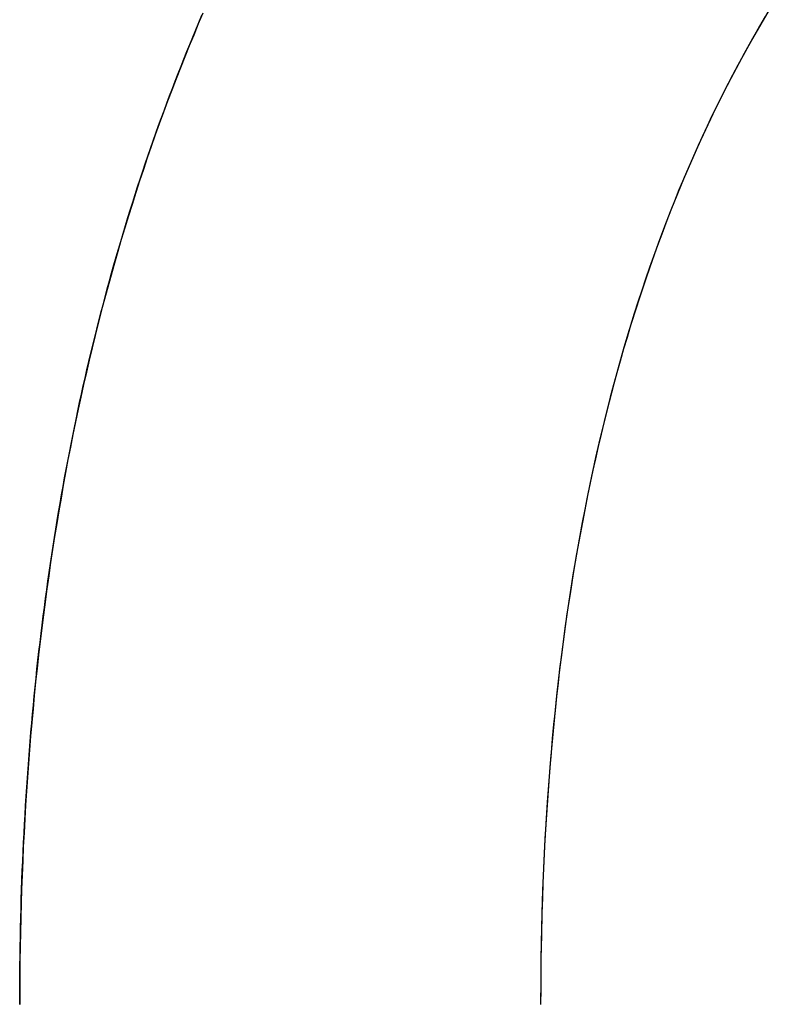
# Model space of a CAD drawing. Extents: x -3.81 to 3.81, y -1.89 to 1.9.
# Tile 85 of 149: x -0.0666 to -0.0458, y 1.2152 to 1.2426. Entities that reach past the tile are written whole.
import ezdxf

# ---------------------------------------------------------------- set-up
doc = ezdxf.new("R2010")
doc.units = 0
doc.layers.get('0').update_dxf_attribs({"linetype": 'CONTINUOUS'})

# ---------------------------------------------------------------- blocks, each defined once
blk = doc.blocks.new('*U1')
for p, q in [((-0.066601, 1.215173, 4.21), (-0.066601, 1.215173, 4.2098)), ((-0.066601, 1.215173, 4.21), (-0.066601, 1.215173, 4.2098)), ((-0.052115, 1.215173, 4.21), (-0.052115, 1.215173, 4.2098)), ((-0.052115, 1.215173, 4.21), (-0.052115, 1.215173, 4.2098))]:
    blk.add_line(p, q)
for points in [[(-0.045869, 1.24264, 4.21), (-0.046026, 1.24238, 4.21), (-0.046181, 1.24211, 4.21), (-0.046334, 1.24183, 4.21), (-0.046485, 1.24156, 4.21), (-0.046634, 1.24129, 4.21), (-0.046781, 1.24101, 4.21), (-0.046927, 1.24073, 4.21), (-0.04707, 1.24045, 4.21), (-0.047211, 1.24016, 4.21), (-0.04735, 1.23988, 4.21), (-0.047487, 1.23959, 4.21), (-0.047622, 1.2393, 4.21), (-0.047755, 1.23901, 4.21), (-0.047886, 1.23871, 4.21), (-0.048016, 1.23842, 4.21), (-0.048143, 1.23812, 4.21), (-0.048268, 1.23782, 4.21), (-0.048391, 1.23751, 4.21), (-0.048512, 1.23721, 4.21), (-0.048631, 1.2369, 4.21), (-0.048748, 1.23659, 4.21), (-0.048863, 1.23628, 4.21), (-0.048976, 1.23597, 4.21), (-0.049088, 1.23566, 4.21), (-0.049197, 1.23534, 4.21), (-0.049304, 1.23502, 4.21), (-0.049409, 1.2347, 4.21), (-0.049512, 1.23438, 4.21), (-0.049613, 1.23405, 4.21), (-0.049712, 1.23372, 4.21), (-0.049809, 1.2334, 4.21), (-0.049904, 1.23306, 4.21), (-0.049997, 1.23273, 4.21), (-0.050089, 1.2324, 4.21), (-0.050178, 1.23206, 4.21), (-0.050265, 1.23172, 4.21), (-0.05035, 1.23138, 4.21), (-0.050433, 1.23103, 4.21), (-0.050514, 1.23069, 4.21), (-0.050593, 1.23034, 4.21), (-0.05067, 1.22999, 4.21), (-0.050745, 1.22964, 4.21), (-0.050818, 1.22928, 4.21), (-0.050889, 1.22893, 4.21), (-0.050958, 1.22857, 4.21), (-0.051025, 1.22821, 4.21), (-0.05109, 1.22785, 4.21), (-0.051153, 1.22748, 4.21), (-0.051215, 1.22712, 4.21), (-0.051274, 1.22675, 4.21), (-0.051331, 1.22638, 4.21), (-0.051386, 1.22601, 4.21), (-0.051439, 1.22563, 4.21), (-0.05149, 1.22526, 4.21), (-0.051539, 1.22488, 4.21), (-0.051586, 1.2245, 4.21), (-0.051631, 1.22411, 4.21), (-0.051674, 1.22373, 4.21), (-0.051715, 1.22334, 4.21), (-0.051754, 1.22295, 4.21), (-0.051791, 1.22256, 4.21), (-0.051826, 1.22217, 4.21), (-0.051859, 1.22177, 4.21), (-0.05189, 1.22138, 4.21), (-0.051919, 1.22098, 4.21), (-0.051946, 1.22058, 4.21), (-0.051971, 1.22017, 4.21), (-0.051994, 1.21977, 4.21), (-0.052015, 1.21936, 4.21), (-0.052034, 1.21895, 4.21), (-0.052051, 1.21854, 4.21), (-0.052066, 1.21813, 4.21), (-0.052079, 1.21771, 4.21), (-0.05209, 1.21729, 4.21), (-0.052099, 1.21687, 4.21), (-0.052106, 1.21645, 4.21), (-0.052111, 1.21603, 4.21), (-0.052114, 1.2156, 4.21), (-0.052115, 1.21517, 4.21)], [(-0.045756, 1.24283, 4.2098), (-0.045994, 1.24243, 4.2098), (-0.046227, 1.24203, 4.2098), (-0.046456, 1.24162, 4.2098), (-0.04668, 1.2412, 4.2098), (-0.046899, 1.24078, 4.2098), (-0.047114, 1.24036, 4.2098), (-0.047325, 1.23993, 4.2098), (-0.047531, 1.23949, 4.2098), (-0.047732, 1.23906, 4.2098), (-0.047929, 1.23861, 4.2098), (-0.048122, 1.23817, 4.2098), (-0.04831, 1.23771, 4.2098), (-0.048493, 1.23726, 4.2098), (-0.048672, 1.2368, 4.2098), (-0.048846, 1.23633, 4.2098), (-0.049016, 1.23586, 4.2098), (-0.049181, 1.23538, 4.2098), (-0.049342, 1.2349, 4.2098), (-0.049498, 1.23442, 4.2098), (-0.04965, 1.23393, 4.2098), (-0.049797, 1.23344, 4.2098), (-0.04994, 1.23294, 4.2098), (-0.050078, 1.23243, 4.2098), (-0.050211, 1.23193, 4.2098), (-0.050341, 1.23141, 4.2098), (-0.050465, 1.2309, 4.2098), (-0.050585, 1.23038, 4.2098), (-0.0507, 1.22985, 4.2098), (-0.050811, 1.22932, 4.2098), (-0.050918, 1.22878, 4.2098), (-0.05102, 1.22824, 4.2098), (-0.051117, 1.2277, 4.2098), (-0.05121, 1.22715, 4.2098), (-0.051298, 1.22659, 4.2098), (-0.051382, 1.22603, 4.2098), (-0.051461, 1.22547, 4.2098), (-0.051536, 1.2249, 4.2098), (-0.051606, 1.22433, 4.2098), (-0.051672, 1.22375, 4.2098), (-0.051733, 1.22317, 4.2098), (-0.051789, 1.22258, 4.2098), (-0.051841, 1.22199, 4.2098), (-0.051889, 1.22139, 4.2098), (-0.051932, 1.22079, 4.2098), (-0.051971, 1.22019, 4.2098), (-0.052004, 1.21958, 4.2098), (-0.052034, 1.21896, 4.2098), (-0.052059, 1.21834, 4.2098), (-0.052079, 1.21772, 4.2098), (-0.052095, 1.21709, 4.2098), (-0.052106, 1.21645, 4.2098), (-0.052113, 1.21582, 4.2098), (-0.052115, 1.21517, 4.2098)], [(-0.045756, 1.24283, 4.2098), (-0.045994, 1.24243, 4.2098), (-0.046227, 1.24203, 4.2098), (-0.046456, 1.24162, 4.2098), (-0.04668, 1.2412, 4.2098), (-0.046899, 1.24078, 4.2098), (-0.047114, 1.24036, 4.2098), (-0.047325, 1.23993, 4.2098), (-0.047531, 1.23949, 4.2098), (-0.047732, 1.23906, 4.2098), (-0.047929, 1.23861, 4.2098), (-0.048122, 1.23817, 4.2098), (-0.04831, 1.23771, 4.2098), (-0.048493, 1.23726, 4.2098), (-0.048672, 1.2368, 4.2098), (-0.048846, 1.23633, 4.2098), (-0.049016, 1.23586, 4.2098), (-0.049181, 1.23538, 4.2098), (-0.049342, 1.2349, 4.2098), (-0.049498, 1.23442, 4.2098), (-0.04965, 1.23393, 4.2098), (-0.049797, 1.23344, 4.2098), (-0.04994, 1.23294, 4.2098), (-0.050078, 1.23243, 4.2098), (-0.050211, 1.23193, 4.2098), (-0.050341, 1.23141, 4.2098), (-0.050465, 1.2309, 4.2098), (-0.050585, 1.23038, 4.2098), (-0.0507, 1.22985, 4.2098), (-0.050811, 1.22932, 4.2098), (-0.050918, 1.22878, 4.2098), (-0.05102, 1.22824, 4.2098), (-0.051117, 1.2277, 4.2098), (-0.05121, 1.22715, 4.2098), (-0.051298, 1.22659, 4.2098), (-0.051382, 1.22603, 4.2098), (-0.051461, 1.22547, 4.2098), (-0.051536, 1.2249, 4.2098), (-0.051606, 1.22433, 4.2098), (-0.051672, 1.22375, 4.2098), (-0.051733, 1.22317, 4.2098), (-0.051789, 1.22258, 4.2098), (-0.051841, 1.22199, 4.2098), (-0.051889, 1.22139, 4.2098), (-0.051932, 1.22079, 4.2098), (-0.051971, 1.22019, 4.2098), (-0.052004, 1.21958, 4.2098), (-0.052034, 1.21896, 4.2098), (-0.052059, 1.21834, 4.2098), (-0.052079, 1.21772, 4.2098), (-0.052095, 1.21709, 4.2098), (-0.052106, 1.21645, 4.2098), (-0.052113, 1.21582, 4.2098), (-0.052115, 1.21517, 4.2098)], [(-0.045869, 1.24264, 4.21), (-0.046026, 1.24238, 4.21), (-0.046181, 1.24211, 4.21), (-0.046334, 1.24183, 4.21), (-0.046485, 1.24156, 4.21), (-0.046634, 1.24129, 4.21), (-0.046781, 1.24101, 4.21), (-0.046927, 1.24073, 4.21), (-0.04707, 1.24045, 4.21), (-0.047211, 1.24016, 4.21), (-0.04735, 1.23988, 4.21), (-0.047487, 1.23959, 4.21), (-0.047622, 1.2393, 4.21), (-0.047755, 1.23901, 4.21), (-0.047886, 1.23871, 4.21), (-0.048016, 1.23842, 4.21), (-0.048143, 1.23812, 4.21), (-0.048268, 1.23782, 4.21), (-0.048391, 1.23751, 4.21), (-0.048512, 1.23721, 4.21), (-0.048631, 1.2369, 4.21), (-0.048748, 1.23659, 4.21), (-0.048863, 1.23628, 4.21), (-0.048976, 1.23597, 4.21), (-0.049088, 1.23566, 4.21), (-0.049197, 1.23534, 4.21), (-0.049304, 1.23502, 4.21), (-0.049409, 1.2347, 4.21), (-0.049512, 1.23438, 4.21), (-0.049613, 1.23405, 4.21), (-0.049712, 1.23372, 4.21), (-0.049809, 1.2334, 4.21), (-0.049904, 1.23306, 4.21), (-0.049997, 1.23273, 4.21), (-0.050089, 1.2324, 4.21), (-0.050178, 1.23206, 4.21), (-0.050265, 1.23172, 4.21), (-0.05035, 1.23138, 4.21), (-0.050433, 1.23103, 4.21), (-0.050514, 1.23069, 4.21), (-0.050593, 1.23034, 4.21), (-0.05067, 1.22999, 4.21), (-0.050745, 1.22964, 4.21), (-0.050818, 1.22928, 4.21), (-0.050889, 1.22893, 4.21), (-0.050958, 1.22857, 4.21), (-0.051025, 1.22821, 4.21), (-0.05109, 1.22785, 4.21), (-0.051153, 1.22748, 4.21), (-0.051215, 1.22712, 4.21), (-0.051274, 1.22675, 4.21), (-0.051331, 1.22638, 4.21), (-0.051386, 1.22601, 4.21), (-0.051439, 1.22563, 4.21), (-0.05149, 1.22526, 4.21), (-0.051539, 1.22488, 4.21), (-0.051586, 1.2245, 4.21), (-0.051631, 1.22411, 4.21), (-0.051674, 1.22373, 4.21), (-0.051715, 1.22334, 4.21), (-0.051754, 1.22295, 4.21), (-0.051791, 1.22256, 4.21), (-0.051826, 1.22217, 4.21), (-0.051859, 1.22177, 4.21), (-0.05189, 1.22138, 4.21), (-0.051919, 1.22098, 4.21), (-0.051946, 1.22058, 4.21), (-0.051971, 1.22017, 4.21), (-0.051994, 1.21977, 4.21), (-0.052015, 1.21936, 4.21), (-0.052034, 1.21895, 4.21), (-0.052051, 1.21854, 4.21), (-0.052066, 1.21813, 4.21), (-0.052079, 1.21771, 4.21), (-0.05209, 1.21729, 4.21), (-0.052099, 1.21687, 4.21), (-0.052106, 1.21645, 4.21), (-0.052111, 1.21603, 4.21), (-0.052114, 1.2156, 4.21), (-0.052115, 1.21517, 4.21)], [(-0.066601, 1.21517, 4.21), (-0.066601, 1.21544, 4.21), (-0.0666, 1.21571, 4.21), (-0.066598, 1.21598, 4.21), (-0.066595, 1.21625, 4.21), (-0.066592, 1.21651, 4.21), (-0.066588, 1.21678, 4.21), (-0.066583, 1.21704, 4.21), (-0.066577, 1.21731, 4.21), (-0.066571, 1.21757, 4.21), (-0.066564, 1.21784, 4.21), (-0.066556, 1.2181, 4.21), (-0.066548, 1.21836, 4.21), (-0.066538, 1.21862, 4.21), (-0.066528, 1.21889, 4.21), (-0.066518, 1.21915, 4.21), (-0.066506, 1.21941, 4.21), (-0.066494, 1.21967, 4.21), (-0.066481, 1.21993, 4.21), (-0.066467, 1.22018, 4.21), (-0.066453, 1.22044, 4.21), (-0.066437, 1.2207, 4.21), (-0.066421, 1.22096, 4.21), (-0.066405, 1.22121, 4.21), (-0.066387, 1.22147, 4.21), (-0.066369, 1.22172, 4.21), (-0.06635, 1.22198, 4.21), (-0.066331, 1.22223, 4.21), (-0.06631, 1.22248, 4.21), (-0.066289, 1.22274, 4.21), (-0.066267, 1.22299, 4.21), (-0.066244, 1.22324, 4.21), (-0.066221, 1.22349, 4.21), (-0.066197, 1.22374, 4.21), (-0.066172, 1.22399, 4.21), (-0.066146, 1.22424, 4.21), (-0.06612, 1.22449, 4.21), (-0.066093, 1.22474, 4.21), (-0.066065, 1.22498, 4.21), (-0.066036, 1.22523, 4.21), (-0.066007, 1.22548, 4.21), (-0.065977, 1.22572, 4.21), (-0.065946, 1.22597, 4.21), (-0.065915, 1.22621, 4.21), (-0.065882, 1.22646, 4.21), (-0.065849, 1.2267, 4.21), (-0.065816, 1.22694, 4.21), (-0.065781, 1.22718, 4.21), (-0.065746, 1.22743, 4.21), (-0.06571, 1.22767, 4.21), (-0.065673, 1.22791, 4.21), (-0.065635, 1.22815, 4.21), (-0.065597, 1.22839, 4.21), (-0.065558, 1.22863, 4.21), (-0.065519, 1.22886, 4.21), (-0.065478, 1.2291, 4.21), (-0.065437, 1.22934, 4.21), (-0.065395, 1.22957, 4.21), (-0.065352, 1.22981, 4.21), (-0.065309, 1.23005, 4.21), (-0.065265, 1.23028, 4.21), (-0.06522, 1.23051, 4.21), (-0.065174, 1.23075, 4.21), (-0.065128, 1.23098, 4.21), (-0.06508, 1.23121, 4.21), (-0.065033, 1.23144, 4.21), (-0.064984, 1.23168, 4.21), (-0.064935, 1.23191, 4.21), (-0.064884, 1.23214, 4.21), (-0.064834, 1.23237, 4.21), (-0.064782, 1.23259, 4.21), (-0.06473, 1.23282, 4.21), (-0.064677, 1.23305, 4.21), (-0.064623, 1.23328, 4.21), (-0.064568, 1.2335, 4.21), (-0.064513, 1.23373, 4.21), (-0.064457, 1.23395, 4.21), (-0.0644, 1.23418, 4.21), (-0.064342, 1.2344, 4.21), (-0.064284, 1.23463, 4.21), (-0.064225, 1.23485, 4.21), (-0.064165, 1.23507, 4.21), (-0.064105, 1.23529, 4.21), (-0.064044, 1.23551, 4.21), (-0.063982, 1.23574, 4.21), (-0.063919, 1.23596, 4.21), (-0.063855, 1.23617, 4.21), (-0.063791, 1.23639, 4.21), (-0.063726, 1.23661, 4.21), (-0.063661, 1.23683, 4.21), (-0.063594, 1.23705, 4.21), (-0.063527, 1.23726, 4.21), (-0.063459, 1.23748, 4.21), (-0.06339, 1.23769, 4.21), (-0.063321, 1.23791, 4.21), (-0.063251, 1.23812, 4.21), (-0.06318, 1.23834, 4.21), (-0.063108, 1.23855, 4.21), (-0.063036, 1.23876, 4.21), (-0.062963, 1.23897, 4.21), (-0.062889, 1.23919, 4.21), (-0.062815, 1.2394, 4.21), (-0.06274, 1.23961, 4.21), (-0.062664, 1.23981, 4.21), (-0.062588, 1.24002, 4.21), (-0.062511, 1.24023, 4.21), (-0.062433, 1.24044, 4.21), (-0.062355, 1.24064, 4.21), (-0.062275, 1.24085, 4.21), (-0.062196, 1.24106, 4.21), (-0.062115, 1.24126, 4.21), (-0.062034, 1.24146, 4.21), (-0.061952, 1.24167, 4.21), (-0.06187, 1.24187, 4.21), (-0.061786, 1.24207, 4.21), (-0.061702, 1.24227, 4.21), (-0.061618, 1.24248, 4.21), (-0.061532, 1.24268, 4.21)], [(-0.061506, 1.24274, 4.2098), (-0.061634, 1.24244, 4.2098), (-0.061761, 1.24213, 4.2098), (-0.061886, 1.24183, 4.2098), (-0.06201, 1.24152, 4.2098), (-0.062132, 1.24122, 4.2098), (-0.062253, 1.24091, 4.2098), (-0.062372, 1.2406, 4.2098), (-0.06249, 1.24029, 4.2098), (-0.062605, 1.23998, 4.2098), (-0.06272, 1.23966, 4.2098), (-0.062833, 1.23935, 4.2098), (-0.062944, 1.23903, 4.2098), (-0.063054, 1.23871, 4.2098), (-0.063162, 1.23839, 4.2098), (-0.063269, 1.23807, 4.2098), (-0.063373, 1.23775, 4.2098), (-0.063477, 1.23742, 4.2098), (-0.063578, 1.2371, 4.2098), (-0.063678, 1.23677, 4.2098), (-0.063776, 1.23644, 4.2098), (-0.063873, 1.23611, 4.2098), (-0.063968, 1.23578, 4.2098), (-0.064061, 1.23545, 4.2098), (-0.064153, 1.23512, 4.2098), (-0.064242, 1.23478, 4.2098), (-0.064331, 1.23445, 4.2098), (-0.064417, 1.23411, 4.2098), (-0.064502, 1.23377, 4.2098), (-0.064585, 1.23343, 4.2098), (-0.064667, 1.23309, 4.2098), (-0.064746, 1.23275, 4.2098), (-0.064824, 1.23241, 4.2098), (-0.064901, 1.23206, 4.2098), (-0.064976, 1.23172, 4.2098), (-0.065049, 1.23137, 4.2098), (-0.06512, 1.23102, 4.2098), (-0.06519, 1.23067, 4.2098), (-0.065258, 1.23032, 4.2098), (-0.065324, 1.22996, 4.2098), (-0.065389, 1.22961, 4.2098), (-0.065452, 1.22925, 4.2098), (-0.065513, 1.2289, 4.2098), (-0.065573, 1.22854, 4.2098), (-0.06563, 1.22818, 4.2098), (-0.065687, 1.22782, 4.2098), (-0.065741, 1.22746, 4.2098), (-0.065794, 1.22709, 4.2098), (-0.065845, 1.22673, 4.2098), (-0.065895, 1.22636, 4.2098), (-0.065943, 1.226, 4.2098), (-0.065989, 1.22563, 4.2098), (-0.066033, 1.22526, 4.2098), (-0.066076, 1.22489, 4.2098), (-0.066117, 1.22451, 4.2098), (-0.066157, 1.22414, 4.2098), (-0.066195, 1.22376, 4.2098), (-0.066231, 1.22339, 4.2098), (-0.066265, 1.22301, 4.2098), (-0.066298, 1.22263, 4.2098), (-0.066329, 1.22225, 4.2098), (-0.066358, 1.22187, 4.2098), (-0.066386, 1.22148, 4.2098), (-0.066412, 1.2211, 4.2098), (-0.066436, 1.22071, 4.2098), (-0.066459, 1.22033, 4.2098), (-0.06648, 1.21994, 4.2098), (-0.0665, 1.21955, 4.2098), (-0.066517, 1.21916, 4.2098), (-0.066533, 1.21876, 4.2098), (-0.066547, 1.21837, 4.2098), (-0.06656, 1.21798, 4.2098), (-0.066571, 1.21758, 4.2098), (-0.06658, 1.21718, 4.2098), (-0.066588, 1.21678, 4.2098), (-0.066593, 1.21638, 4.2098), (-0.066598, 1.21598, 4.2098), (-0.0666, 1.21558, 4.2098), (-0.066601, 1.21517, 4.2098)], [(-0.061506, 1.24274, 4.2098), (-0.061634, 1.24244, 4.2098), (-0.061761, 1.24213, 4.2098), (-0.061886, 1.24183, 4.2098), (-0.06201, 1.24152, 4.2098), (-0.062132, 1.24122, 4.2098), (-0.062253, 1.24091, 4.2098), (-0.062372, 1.2406, 4.2098), (-0.06249, 1.24029, 4.2098), (-0.062605, 1.23998, 4.2098), (-0.06272, 1.23966, 4.2098), (-0.062833, 1.23935, 4.2098), (-0.062944, 1.23903, 4.2098), (-0.063054, 1.23871, 4.2098), (-0.063162, 1.23839, 4.2098), (-0.063269, 1.23807, 4.2098), (-0.063373, 1.23775, 4.2098), (-0.063477, 1.23742, 4.2098), (-0.063578, 1.2371, 4.2098), (-0.063678, 1.23677, 4.2098), (-0.063776, 1.23644, 4.2098), (-0.063873, 1.23611, 4.2098), (-0.063968, 1.23578, 4.2098), (-0.064061, 1.23545, 4.2098), (-0.064153, 1.23512, 4.2098), (-0.064242, 1.23478, 4.2098), (-0.064331, 1.23445, 4.2098), (-0.064417, 1.23411, 4.2098), (-0.064502, 1.23377, 4.2098), (-0.064585, 1.23343, 4.2098), (-0.064667, 1.23309, 4.2098), (-0.064746, 1.23275, 4.2098), (-0.064824, 1.23241, 4.2098), (-0.064901, 1.23206, 4.2098), (-0.064976, 1.23172, 4.2098), (-0.065049, 1.23137, 4.2098), (-0.06512, 1.23102, 4.2098), (-0.06519, 1.23067, 4.2098), (-0.065258, 1.23032, 4.2098), (-0.065324, 1.22996, 4.2098), (-0.065389, 1.22961, 4.2098), (-0.065452, 1.22925, 4.2098), (-0.065513, 1.2289, 4.2098), (-0.065573, 1.22854, 4.2098), (-0.06563, 1.22818, 4.2098), (-0.065687, 1.22782, 4.2098), (-0.065741, 1.22746, 4.2098), (-0.065794, 1.22709, 4.2098), (-0.065845, 1.22673, 4.2098), (-0.065895, 1.22636, 4.2098), (-0.065943, 1.226, 4.2098), (-0.065989, 1.22563, 4.2098), (-0.066033, 1.22526, 4.2098), (-0.066076, 1.22489, 4.2098), (-0.066117, 1.22451, 4.2098), (-0.066157, 1.22414, 4.2098), (-0.066195, 1.22376, 4.2098), (-0.066231, 1.22339, 4.2098), (-0.066265, 1.22301, 4.2098), (-0.066298, 1.22263, 4.2098), (-0.066329, 1.22225, 4.2098), (-0.066358, 1.22187, 4.2098), (-0.066386, 1.22148, 4.2098), (-0.066412, 1.2211, 4.2098), (-0.066436, 1.22071, 4.2098), (-0.066459, 1.22033, 4.2098), (-0.06648, 1.21994, 4.2098), (-0.0665, 1.21955, 4.2098), (-0.066517, 1.21916, 4.2098), (-0.066533, 1.21876, 4.2098), (-0.066547, 1.21837, 4.2098), (-0.06656, 1.21798, 4.2098), (-0.066571, 1.21758, 4.2098), (-0.06658, 1.21718, 4.2098), (-0.066588, 1.21678, 4.2098), (-0.066593, 1.21638, 4.2098), (-0.066598, 1.21598, 4.2098), (-0.0666, 1.21558, 4.2098), (-0.066601, 1.21517, 4.2098)], [(-0.066601, 1.21517, 4.21), (-0.066601, 1.21544, 4.21), (-0.0666, 1.21571, 4.21), (-0.066598, 1.21598, 4.21), (-0.066595, 1.21625, 4.21), (-0.066592, 1.21651, 4.21), (-0.066588, 1.21678, 4.21), (-0.066583, 1.21704, 4.21), (-0.066577, 1.21731, 4.21), (-0.066571, 1.21757, 4.21), (-0.066564, 1.21784, 4.21), (-0.066556, 1.2181, 4.21), (-0.066548, 1.21836, 4.21), (-0.066538, 1.21862, 4.21), (-0.066528, 1.21889, 4.21), (-0.066518, 1.21915, 4.21), (-0.066506, 1.21941, 4.21), (-0.066494, 1.21967, 4.21), (-0.066481, 1.21993, 4.21), (-0.066467, 1.22018, 4.21), (-0.066453, 1.22044, 4.21), (-0.066437, 1.2207, 4.21), (-0.066421, 1.22096, 4.21), (-0.066405, 1.22121, 4.21), (-0.066387, 1.22147, 4.21), (-0.066369, 1.22172, 4.21), (-0.06635, 1.22198, 4.21), (-0.066331, 1.22223, 4.21), (-0.06631, 1.22248, 4.21), (-0.066289, 1.22274, 4.21), (-0.066267, 1.22299, 4.21), (-0.066244, 1.22324, 4.21), (-0.066221, 1.22349, 4.21), (-0.066197, 1.22374, 4.21), (-0.066172, 1.22399, 4.21), (-0.066146, 1.22424, 4.21), (-0.06612, 1.22449, 4.21), (-0.066093, 1.22474, 4.21), (-0.066065, 1.22498, 4.21), (-0.066036, 1.22523, 4.21), (-0.066007, 1.22548, 4.21), (-0.065977, 1.22572, 4.21), (-0.065946, 1.22597, 4.21), (-0.065915, 1.22621, 4.21), (-0.065882, 1.22646, 4.21), (-0.065849, 1.2267, 4.21), (-0.065816, 1.22694, 4.21), (-0.065781, 1.22718, 4.21), (-0.065746, 1.22743, 4.21), (-0.06571, 1.22767, 4.21), (-0.065673, 1.22791, 4.21), (-0.065635, 1.22815, 4.21), (-0.065597, 1.22839, 4.21), (-0.065558, 1.22863, 4.21), (-0.065519, 1.22886, 4.21), (-0.065478, 1.2291, 4.21), (-0.065437, 1.22934, 4.21), (-0.065395, 1.22957, 4.21), (-0.065352, 1.22981, 4.21), (-0.065309, 1.23005, 4.21), (-0.065265, 1.23028, 4.21), (-0.06522, 1.23051, 4.21), (-0.065174, 1.23075, 4.21), (-0.065128, 1.23098, 4.21), (-0.06508, 1.23121, 4.21), (-0.065033, 1.23144, 4.21), (-0.064984, 1.23168, 4.21), (-0.064935, 1.23191, 4.21), (-0.064884, 1.23214, 4.21), (-0.064834, 1.23237, 4.21), (-0.064782, 1.23259, 4.21), (-0.06473, 1.23282, 4.21), (-0.064677, 1.23305, 4.21), (-0.064623, 1.23328, 4.21), (-0.064568, 1.2335, 4.21), (-0.064513, 1.23373, 4.21), (-0.064457, 1.23395, 4.21), (-0.0644, 1.23418, 4.21), (-0.064342, 1.2344, 4.21), (-0.064284, 1.23463, 4.21), (-0.064225, 1.23485, 4.21), (-0.064165, 1.23507, 4.21), (-0.064105, 1.23529, 4.21), (-0.064044, 1.23551, 4.21), (-0.063982, 1.23574, 4.21), (-0.063919, 1.23596, 4.21), (-0.063855, 1.23617, 4.21), (-0.063791, 1.23639, 4.21), (-0.063726, 1.23661, 4.21), (-0.063661, 1.23683, 4.21), (-0.063594, 1.23705, 4.21), (-0.063527, 1.23726, 4.21), (-0.063459, 1.23748, 4.21), (-0.06339, 1.23769, 4.21), (-0.063321, 1.23791, 4.21), (-0.063251, 1.23812, 4.21), (-0.06318, 1.23834, 4.21), (-0.063108, 1.23855, 4.21), (-0.063036, 1.23876, 4.21), (-0.062963, 1.23897, 4.21), (-0.062889, 1.23919, 4.21), (-0.062815, 1.2394, 4.21), (-0.06274, 1.23961, 4.21), (-0.062664, 1.23981, 4.21), (-0.062588, 1.24002, 4.21), (-0.062511, 1.24023, 4.21), (-0.062433, 1.24044, 4.21), (-0.062355, 1.24064, 4.21), (-0.062275, 1.24085, 4.21), (-0.062196, 1.24106, 4.21), (-0.062115, 1.24126, 4.21), (-0.062034, 1.24146, 4.21), (-0.061952, 1.24167, 4.21), (-0.06187, 1.24187, 4.21), (-0.061786, 1.24207, 4.21), (-0.061702, 1.24227, 4.21), (-0.061618, 1.24248, 4.21), (-0.061532, 1.24268, 4.21)]]:
    blk.add_polyline3d(points)

msp = doc.modelspace()

# ---------------------------------------------------------------- block references
msp.add_blockref('*U1', (0, 0))

doc.saveas('drawing.dxf')
